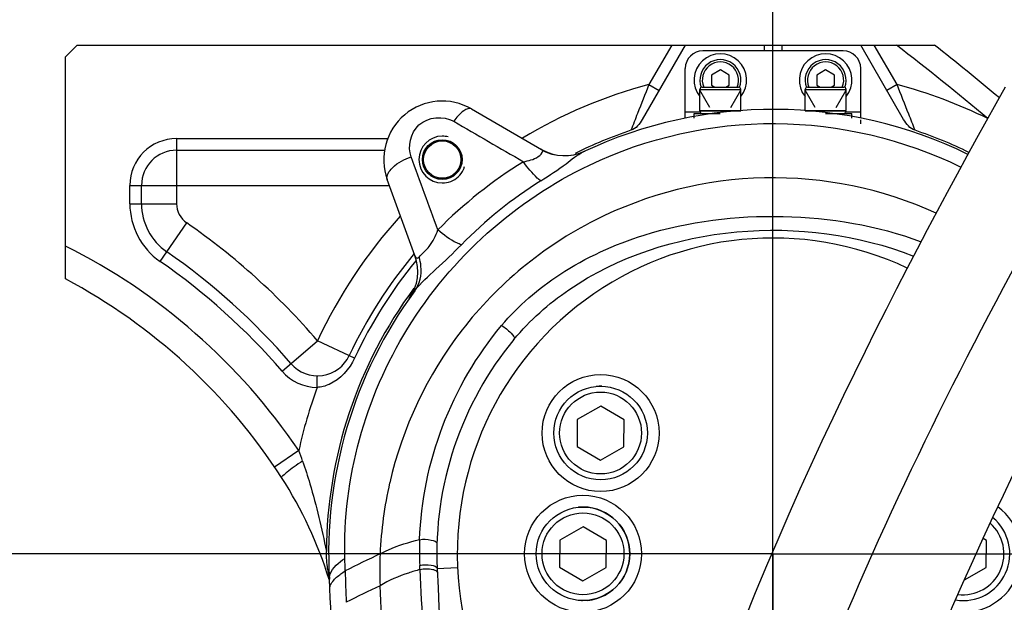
# Model space of a CAD drawing. Header units: millimetres. Extents: x 0 to 8410, y 0 to 5940.
# Tile 107 of 122: x 4750 to 4918, y 4940 to 5040. Entities that reach past the tile are written whole.
import ezdxf

# ---------------------------------------------------------------- set-up
doc = ezdxf.new("R2010")
doc.units = ezdxf.units.MM
doc.header["$LTSCALE"] = 462.55
doc.linetypes.add('CENTER', pattern=[0.6, 0.375, -0.075, 0.075, -0.075])
doc.layers.get('0').update_dxf_attribs({"linetype": 'CONTINUOUS'})
for name, color, linetype in [('204102000021_DXF_AXIS', 7, 'CONTINUOUS'), ('204102000021_DXF_DIMENSION', 7, 'CONTINUOUS'), ('304102000021DXF_CONTINUOUS_LINE', 7, 'CONTINUOUS'), ('304102000222DXF_CONTINUOUS_LINE', 7, 'CONTINUOUS'), ('304105000067DXF_CONTINUOUS_LINE', 7, 'CONTINUOUS'), ('304105000098DXF_CONTINUOUS_LINE', 7, 'CONTINUOUS'), ('501023000020DXF_CONTINUOUS_LINE', 7, 'CONTINUOUS'), ('501023000023DXF_CONTINUOUS_LINE', 7, 'CONTINUOUS'), ('501023000047DXF_CONTINUOUS_LINE', 7, 'CONTINUOUS'), ('504001000007DXF_CONTINUOUS_LINE', 7, 'CONTINUOUS'), ('504021000003DXF_CONTINUOUS_LINE', 7, 'CONTINUOUS'), ('604006000001DXF_CONTINUOUS_LINE', 7, 'CONTINUOUS'), ('604006000005DXF_CONTINUOUS_LINE', 7, 'CONTINUOUS'), ('R6-1500_CABLDXF_CONTINUOUS_LINE', 7, 'CONTINUOUS')]:
    doc.layers.add(name, color=color, linetype=linetype)
doc.styles.get("Standard").update_dxf_attribs({"font": 'txt', "width": 0.7})
doc.dimstyles.new('DIMSTYLE_1', dxfattribs={"dimtxt": 65, "dimasz": 50, "dimexe": 1, "dimexo": 0, "dimgap": 1.625, "dimtad": 1, "dimdsep": 46, "dimtxsty": 'Standard', "dimblk": '_FILLED', "dimblk1": '_FILLED', "dimblk2": '_FILLED', "dimcen": 0.09, "dimclrt": 5, "dimazin": 2, "dimtp": 0.5, "dimtm": 0.5, "dimtfac": 1, "dimtofl": 0, "dimtmove": 0, "dimatfit": 3, "dimldrblk": '_FILLED', "dimfxl": 0, "dimtolj": 1, "dimarcsym": 0})
doc.dimstyles.new('DIMSTYLE_16', dxfattribs={"dimtxt": 65, "dimasz": 50, "dimexe": 1, "dimexo": 0, "dimgap": 1.625, "dimtad": 1, "dimdec": 1, "dimdsep": 46, "dimtxsty": 'Standard', "dimblk": '_FILLED', "dimblk1": '_FILLED', "dimblk2": '_FILLED', "dimcen": 0.09, "dimclrt": 5, "dimazin": 2, "dimtp": 2, "dimtm": 2, "dimtfac": 1, "dimtdec": 1, "dimtofl": 0, "dimtmove": 0, "dimatfit": 3, "dimldrblk": '_FILLED', "dimfxl": 0, "dimtolj": 1, "dimarcsym": 0})
doc.dimstyles.new('DIMSTYLE_3', dxfattribs={"dimtxt": 65, "dimasz": 50, "dimexe": 1, "dimexo": 0, "dimgap": 1.625, "dimtad": 1, "dimdsep": 46, "dimtxsty": 'Standard', "dimblk": '_FILLED', "dimblk1": '_FILLED', "dimblk2": '_FILLED', "dimcen": 0.09, "dimclrt": 5, "dimazin": 2, "dimtp": 0.8, "dimtm": 0.8, "dimtfac": 1, "dimtofl": 0, "dimtmove": 0, "dimatfit": 3, "dimldrblk": '_FILLED', "dimfxl": 0, "dimtolj": 1, "dimarcsym": 0})
doc.dimstyles.new('DIMSTYLE_4', dxfattribs={"dimtxt": 65, "dimasz": 50, "dimexe": 1, "dimexo": 0, "dimgap": 1.625, "dimtad": 1, "dimdsep": 46, "dimtxsty": 'Standard', "dimblk": '_FILLED', "dimblk1": '_FILLED', "dimblk2": '_FILLED', "dimcen": 0.09, "dimclrt": 5, "dimazin": 2, "dimtp": 1.2, "dimtm": 1.2, "dimtfac": 1, "dimtofl": 0, "dimtmove": 0, "dimatfit": 3, "dimldrblk": '_FILLED', "dimfxl": 0, "dimtolj": 1, "dimarcsym": 0})
doc.dimstyles.new('DIMSTYLE_9', dxfattribs={"dimtxt": 65, "dimasz": 50, "dimexe": 1, "dimexo": 0, "dimgap": 1.625, "dimtad": 0, "dimtih": 1, "dimtoh": 1, "dimdec": 1, "dimdsep": 46, "dimtxsty": 'Standard', "dimblk": '_FILLED', "dimblk1": '_FILLED', "dimblk2": '_FILLED', "dimcen": 0.09, "dimclrt": 5, "dimazin": 2, "dimtp": 1.2, "dimtm": 1.2, "dimtfac": 1, "dimtdec": 1, "dimtofl": 0, "dimtmove": 0, "dimatfit": 3, "dimldrblk": '_FILLED', "dimfxl": 0, "dimtolj": 1, "dimarcsym": 0})

# ---------------------------------------------------------------- blocks, each defined once
blk = doc.blocks.new('_FILLED')
at = {"color": 0, "linetype": 'ByBlock'}
blk.add_solid([(0, 0), (-1, 0.17), (-1, -0.17)], dxfattribs=at)
blk = doc.blocks.new('*D5')
at = {"layer": '204102000021_DXF_DIMENSION', "color": 2, "linetype": 'Continuous'}
for p, q in [((4759.48, 4948.26), (4173.79, 4948.26)), ((4183.79, 4948.26), (4183.79, 4658.26)), ((4183.79, 4368.26), (4183.79, 4658.26)), ((4736.47, 4368.26), (4173.79, 4368.26))]:
    blk.add_line(p, q, dxfattribs=at)
at = {"layer": '204102000021_DXF_DIMENSION', "color": 2, "linetype": 'Continuous', "xscale": 50, "yscale": 50, "zscale": 50}
for p, rotation in [((4183.79, 4948.26), 90), ((4183.79, 4368.26), 270)]:
    blk.add_blockref('_FILLED', p, dxfattribs=dict(at, rotation=rotation))
blk = doc.blocks.new('*D6')
at = {"layer": '204102000021_DXF_DIMENSION', "color": 2, "linetype": 'Continuous'}
for p, q in [((4183.79, 5043.76), (4183.79, 5406.78)), ((4873.3, 5139.26), (4173.79, 5139.26)), ((4183.79, 5139.26), (4183.79, 5043.76)), ((4183.79, 4948.26), (4183.79, 5043.76)), ((4878.77, 4948.26), (4173.79, 4948.26))]:
    blk.add_line(p, q, dxfattribs=at)
at = {"layer": '204102000021_DXF_DIMENSION', "color": 2, "linetype": 'Continuous', "xscale": 50, "yscale": 50, "zscale": 50}
for p, rotation in [((4183.79, 5139.26), 90), ((4183.79, 4948.26), 270)]:
    blk.add_blockref('_FILLED', p, dxfattribs=dict(at, rotation=rotation))
blk = doc.blocks.new('*D7')
at = {"layer": '204102000021_DXF_DIMENSION', "color": 2, "linetype": 'Continuous'}
for p, q in [((5054.77, 5253.86), (3942.64, 5253.86)), ((3952.64, 5253.86), (3952.64, 4586.31)), ((3952.64, 3918.76), (3952.64, 4586.31)), ((4562.92, 3918.76), (3942.64, 3918.76))]:
    blk.add_line(p, q, dxfattribs=at)
at = {"layer": '204102000021_DXF_DIMENSION', "color": 2, "linetype": 'Continuous', "xscale": 50, "yscale": 50, "zscale": 50}
for p, rotation in [((3952.64, 5253.86), 90), ((3952.64, 3918.76), 270)]:
    blk.add_blockref('_FILLED', p, dxfattribs=dict(at, rotation=rotation))
blk = doc.blocks.new('*D9')
at = {"layer": '204102000021_DXF_DIMENSION', "color": 2, "linetype": 'Continuous'}
for p, q in [((4713.77, 4123.76), (4713.77, 5357.32)), ((4878.77, 4368.26), (4878.77, 5357.32)), ((4713.77, 5347.32), (4796.27, 5347.32)), ((4878.77, 5347.32), (4796.27, 5347.32))]:
    blk.add_line(p, q, dxfattribs=at)
at = {"layer": '204102000021_DXF_DIMENSION', "color": 2, "linetype": 'Continuous', "xscale": 50, "yscale": 50, "zscale": 50, "rotation": 180}
blk.add_blockref('_FILLED', (4713.77, 5347.32), dxfattribs=at)
at = {"layer": '204102000021_DXF_DIMENSION', "color": 2, "linetype": 'Continuous', "xscale": 50, "yscale": 50, "zscale": 50}
blk.add_blockref('_FILLED', (4878.77, 5347.32), dxfattribs=at)
blk = doc.blocks.new('*D28')
at = {"layer": '204102000021_DXF_DIMENSION', "color": 2, "linetype": 'Continuous'}
blk.add_line((4878.77, 5664.21), (6289.17, 5664.21), dxfattribs=at)
blk = doc.blocks.new('*D33')
at = {"layer": '204102000021_DXF_DIMENSION', "color": 2, "linetype": 'Continuous'}
for p, q in [((4878.77, 5664.21), (6660.94, 5664.21)), ((6650.94, 5664.21), (6650.94, 4395.43)), ((6650.94, 3126.65), (6650.94, 4395.43)), ((5123.89, 3126.65), (6660.94, 3126.65))]:
    blk.add_line(p, q, dxfattribs=at)
at = {"layer": '204102000021_DXF_DIMENSION', "color": 2, "linetype": 'Continuous', "xscale": 50, "yscale": 50, "zscale": 50}
for p, rotation in [((6650.94, 5664.21), 90), ((6650.94, 3126.65), 270)]:
    blk.add_blockref('_FILLED', p, dxfattribs=dict(at, rotation=rotation))

msp = doc.modelspace()

# ---------------------------------------------------------------- linework, layer by layer
at = {"color": 2, "linetype": 'Continuous'}
for centre, radius, start, end in [((4876.272, 4368.258), 1295.948, 295, 180), ((4296.272, 4368.258), 715.948, 15.472705, 134.527295)]:
    msp.add_arc(centre, radius, start, end, dxfattribs=at)
at = {"layer": '204102000021_DXF_AXIS', "color": 7, "linetype": 'CENTER'}
for q in [(4878.774, 5067.552), (4759.48, 4948.258), (4878.774, 4828.964), (4998.067, 4948.258)]:
    msp.add_line((4878.774, 4948.258), q, dxfattribs=at)
at = {"layer": '304102000021DXF_CONTINUOUS_LINE', "color": 7, "linetype": 'Continuous'}
for p, q in [((4759.774, 5035.258), (4757.774, 5033.258)), ((4759.774, 5035.258), (4906.379, 5035.258)), ((4863.774, 5035.258), (4856.426, 5022.532)), ((4877.274, 5035.258), (4877.274, 5034.258)), ((4880.274, 5035.258), (4880.274, 5034.258)), ((4901.121, 5022.532), (4893.774, 5035.258)), ((4757.774, 4995.258), (4757.774, 5033.258)), ((4776.774, 5017.26), (4812.418, 5017.26)), ((4770.774, 5008.125), (4770.774, 5011.26))]:
    msp.add_line(p, q, dxfattribs=at)
at = {"layer": '304102000021DXF_CONTINUOUS_LINE', "color": 9, "linetype": 'Continuous'}
for p, q in [((4861.464, 5035.258), (4857.564, 5028.502)), ((4899.983, 5028.502), (4896.083, 5035.258)), ((4857.564, 5028.502), (4859.296, 5027.502)), ((4899.983, 5028.502), (4898.251, 5027.502)), ((4776.774, 5019.26), (4776.774, 5008.125)), ((4776.774, 5019.26), (4812.985, 5019.26)), ((4768.774, 5008.125), (4768.774, 5011.26)), ((4768.774, 5011.26), (4813.171, 5011.26)), ((4768.774, 5008.125), (4776.774, 5008.125)), ((4773.941, 4998.26), (4778.496, 5004.836)), ((4794.818, 4979.48), (4800.878, 4984.703)), ((4807.218, 4981.737), (4800.878, 4984.703)), ((4800.8, 4976.703), (4800.82, 4978.703)), ((4797.67, 4965.901), (4793.531, 4963.097))]:
    msp.add_line(p, q, dxfattribs=at)
for centre, radius, start, end in [((4597.109, 4642.381), 496, 50.06026, 52.38126), ((4878.774, 4948.258), 83, 104.80559, 121.08152), ((5497.422, 4771.579), 689.513, 158.122972, 158.565949), ((4261.248, 4772.024), 688.305, 21.42391, 21.87744), ((4878.774, 4948.258), 83, 63.71265, 75.19441), ((5510.044, 4766.623), 703.073, 158.565877, 158.817038), ((4252.073, 4768.405), 698.168, 21.182095, 21.425383), ((4776.774, 5011.26), 8, 90, 180), ((4780.774, 5008.125), 12, 180, 235.29421), ((4780.774, 5008.125), 4, 180, 235.29421), ((4878.774, 4948.258), 86, 137.84551, 154.9264), ((4710.742, 4907.008), 119, 40.76059, 55.29421), ((4710.742, 4907.008), 105, 34.11731, 63.38969), ((4710.742, 4907.008), 111, 40.76059, 55.29421), ((4878.774, 4948.258), 79, 140.64341, 154.9264), ((4800.878, 4984.703), 8, 220.76059, 269.44389), ((4878.774, 4948.258), 83, 159.95741, 167.72683), ((4712.167, 4933.8), 91.331, 19.38509, 20.57827)]:
    msp.add_arc(centre, radius, start, end, dxfattribs=at)
at = {"layer": '304102000021DXF_CONTINUOUS_LINE', "color": 7, "linetype": 'Continuous'}
for centre, radius, start, end in [((4597.109, 4642.381), 500, 50.15179, 51.79041), ((4878.774, 4948.258), 76.386, 108.54708, 116.30814), ((4878.774, 4948.258), 76.386, 63.97777, 71.4529), ((4776.774, 5011.26), 6, 90, 180), ((4780.774, 5008.125), 10, 180, 235.29421), ((4710.742, 4907.008), 113, 40.76059, 55.29421), ((4878.774, 4948.258), 80, 140.08607, 154.9264), ((4710.742, 4907.008), 100, 32.86871, 61.94519), ((4878.774, 4948.258), 76.386, 143.51396, 179.69175), ((4800.878, 4984.703), 6, 220.76059, 334.9264), ((4735.939, 4923.289), 70, 17.07264, 32.86871), ((4827.363, 4949.122), 25.001, 187.94573, 191.76855)]:
    msp.add_arc(centre, radius, start, end, dxfattribs=at)
for points in [[(4856.426, 5022.532), (4855.977, 5021.755), (4855.327, 5020.962), (4854.476, 5020.676)], [(4903.071, 5020.676), (4902.22, 5020.961), (4901.57, 5021.755), (4901.121, 5022.532)], [(4802.601, 4945.666), (4802.463, 4946.66), (4802.384, 4947.665), (4802.389, 4948.669)]]:
    msp.add_open_spline(points, degree=3, dxfattribs=at)
at = {"layer": '304102000021DXF_CONTINUOUS_LINE', "color": 9, "linetype": 'Continuous'}
for points, knots in [([(4807.218, 4981.737), (4806.333, 4979.845), (4804.273, 4977.483), (4801.51, 4976.751), (4800.8, 4976.703)], [0, 0, 0, 0, 0.7459525, 1, 1, 1, 1]), ([(4798.32, 4964.114), (4797.827, 4963.789), (4796.958, 4963.191), (4795.731, 4962.325), (4795.184, 4961.788), (4794.666, 4961.384), (4794.734, 4961.28)], [0, 0, 0, 0, 0.3852722, 0.7056946, 0.9187564, 1, 1, 1, 1]), ([(4798.32, 4964.114), (4798.771, 4962.835), (4800.392, 4957.758), (4801.584, 4952.557), (4802.389, 4948.668)], [0, 0, 0, 0, 0.2544951, 1, 1, 1, 1])]:
    msp.add_open_spline(points, degree=3, knots=knots, dxfattribs=at)
at = {"layer": '304102000222DXF_CONTINUOUS_LINE', "color": 7, "linetype": 'Continuous'}
for p, q in [((4827.208, 5024.33), (4839.182, 5017.417)), ((4817.54, 4999.257), (4812.811, 5012.25))]:
    msp.add_line(p, q, dxfattribs=at)
at = {"layer": '304102000222DXF_CONTINUOUS_LINE', "color": 9, "linetype": 'Continuous'}
for p, q in [((4818.385, 4945.562), (4818.356, 4946.255)), ((4821.329, 4945.735), (4824.826, 4945.889))]:
    msp.add_line(p, q, dxfattribs=at)
at = {"layer": '304102000222DXF_CONTINUOUS_LINE', "color": 7, "linetype": 'Continuous'}
msp.add_circle((4822.208, 5015.67), 3.4, dxfattribs=at)
for centre, radius, start, end in [((4822.208, 5015.67), 10, 60, 200), ((4878.774, 4948.258), 76, 63.99276, 115.28395), ((4843.182, 5024.345), 8, 240, 295.06879), ((4878.774, 4948.258), 54, 64.82438, 249.90165), ((4810.023, 4996.521), 8, 324.93121, 20), ((4878.774, 4948.258), 76, 143.74272, 183.27122), ((4878.774, 4948.258), 57.5, 140.39314, 182.51471), ((4878.774, 4948.258), 54, 285.54016, 28.76958), ((5620.558, 4980.836), 800, 182.514713, 190.090682), ((4503.386, 4926.802), 300, 358.34587, 3.27122)]:
    msp.add_arc(centre, radius, start, end, dxfattribs=at)
at = {"layer": '304102000222DXF_CONTINUOUS_LINE', "color": 2, "linetype": 'Continuous'}
for centre, radius, start, end in [((4822.208, 5015.67), 4, 90, 270), ((4822.207, 5015.66), 4.01, 75.33464, 89.9802)]:
    msp.add_arc(centre, radius, start, end, dxfattribs=at)
at = {"layer": '304102000222DXF_CONTINUOUS_LINE', "color": 9, "linetype": 'Continuous'}
for centre, radius, start, end in [((4879.002, 4946.426), 81.159, 121.92804, 135.16311), ((4878.981, 4948.578), 74.978, 122.18268, 135.51831), ((4878.222, 4945.451), 66.703, 167.06424, 177.59554), ((4875.651, 4948.677), 57.347, 178.00061, 182.42052), ((4898.243, 4763.441), 204.12, 115.12245, 116.98989), ((4876.144, 4945.266), 64.63, 177.35173, 182.18592), ((4369.353, 4934.19), 436.394, 1.46261, 1.74281), ((5135.903, 4953.226), 330.391, 181.36955, 182.30038), ((5426.12, 4971.37), 608.283, 182.431715, 184.385122), ((4891.167, 4773.15), 187.398, 115.13748, 117.10668), ((4058.279, 4907.618), 754.103, 1.110716, 2.674092)]:
    msp.add_arc(centre, radius, start, end, dxfattribs=at)
for points, knots in [([(4827.208, 5024.33), (4826.821, 5024.553), (4825.381, 5023.817), (4824.657, 5022.889), (4824.158, 5022.219)], [0, 0, 0, 0, 0.3485797, 1, 1, 1, 1]), ([(4816.89, 5016.114), (4816.245, 5017.878), (4817.285, 5022.784), (4822.437, 5023.216), (4824.158, 5022.219)], [0, 0, 0, 0, 0.485699, 1, 1, 1, 1]), ([(4847.365, 5014.742), (4857.178, 5019.412), (4879.198, 5024.389), (4901.161, 5019.165), (4910.919, 5014.387)], [0, 0, 0, 0, 0.5000667, 1, 1, 1, 1]), ([(4836.081, 5015.306), (4836.957, 5015.458), (4838.206, 5015.738), (4839.355, 5016.762), (4839.381, 5017.187)], [0, 0, 0, 0, 0.6761516, 1, 1, 1, 1]), ([(4839.046, 5012.036), (4840.526, 5012.967), (4842.993, 5014.532), (4845.245, 5016.473), (4846.313, 5016.977)], [0, 0, 0, 0, 0.5967317, 1, 1, 1, 1]), ([(4839.381, 5017.187), (4839.383, 5017.23), (4839.324, 5017.331), (4839.236, 5017.386), (4839.182, 5017.417)], [0, 0, 0, 0, 0.4102705, 1, 1, 1, 1]), ([(4812.811, 5012.25), (4812.559, 5012.942), (4814.022, 5014.965), (4815.729, 5015.71), (4816.89, 5016.114)], [0, 0, 0, 0, 0.3747683, 1, 1, 1, 1]), ([(4839.046, 5012.036), (4838.838, 5012.169), (4837.708, 5013.13), (4836.805, 5014.315), (4836.081, 5015.306)], [0, 0, 0, 0, 0.1678415, 1, 1, 1, 1]), ([(4805.546, 4947.471), (4805.155, 4961.064), (4812.969, 4989.299), (4834.793, 5008.759), (4847.365, 5014.742)], [0, 0, 0, 0, 0.4941103, 1, 1, 1, 1]), ([(4906.68, 5006.517), (4897.585, 5010.654), (4877.243, 5014.855), (4847.416, 5007.347), (4823.963, 4988.036), (4815.376, 4969.782), (4813.212, 4960.383)], [0, 0, 0, 0, 0.2534596, 0.5066466, 0.7553451, 1, 1, 1, 1]), ([(4842.335, 4996.035), (4846.762, 4998.934), (4859.05, 5004.512), (4880.505, 5007.096), (4896.609, 5004.428), (4904.093, 5001.627)], [0, 0, 0, 0, 0.2486066, 0.6245406, 1, 1, 1, 1]), ([(4818.231, 4998.977), (4818.82, 4999.583), (4820.26, 5000.867), (4821.1, 5002.645), (4821.451, 5003.65)], [0, 0, 0, 0, 0.4424473, 1, 1, 1, 1]), ([(4825.486, 5001.114), (4825.218, 5001.18), (4823.737, 5001.803), (4822.463, 5002.803), (4821.451, 5003.65)], [0, 0, 0, 0, 0.1730858, 1, 1, 1, 1]), ([(4843.868, 4993.405), (4852.207, 4999.132), (4872.466, 5005.581), (4893.339, 5002.895), (4902.802, 4999.158)], [0, 0, 0, 0, 0.4985661, 1, 1, 1, 1]), ([(4817.489, 4993.205), (4818.513, 4994.601), (4821.398, 4997.063), (4824.072, 4999.673), (4825.486, 5001.114)], [0, 0, 0, 0, 0.4616763, 1, 1, 1, 1]), ([(4817.49, 4993.205), (4818.349, 4994.377), (4818.842, 4996.544), (4818.397, 4998.476), (4818.231, 4998.977)], [0, 0, 0, 0, 0.7334488, 1, 1, 1, 1]), ([(4817.54, 4999.257), (4817.596, 4999.103), (4817.726, 4998.711), (4818.128, 4998.871), (4818.231, 4998.977)], [0, 0, 0, 0, 0.5260499, 1, 1, 1, 1]), ([(4818.34, 4950.677), (4818.575, 4957.262), (4821.243, 4970.513), (4828.09, 4982.176), (4832.357, 4987.287)], [0, 0, 0, 0, 0.4973886, 1, 1, 1, 1]), ([(4832.357, 4987.287), (4832.965, 4986.962), (4833.614, 4986.394), (4834.727, 4985.221), (4834.473, 4984.915)], [0, 0, 0, 0, 0.6344759, 1, 1, 1, 1]), ([(4811.578, 4948.249), (4812.039, 4948.506), (4814.196, 4949.565), (4816.516, 4950.259), (4818.34, 4950.677)], [0, 0, 0, 0, 0.2200986, 1, 1, 1, 1]), ([(4818.34, 4950.675), (4818.994, 4950.783), (4819.873, 4950.769), (4821.311, 4950.362), (4821.299, 4949.976)], [0, 0, 0, 0, 0.6319271, 1, 1, 1, 1]), ([(4802.897, 4943.921), (4802.881, 4944.202), (4803.195, 4945.735), (4804.531, 4946.77), (4805.546, 4947.471)], [0, 0, 0, 0, 0.1858243, 1, 1, 1, 1]), ([(4818.356, 4946.255), (4818.995, 4946.411), (4819.885, 4946.472), (4821.312, 4946.122), (4821.329, 4945.735)], [0, 0, 0, 0, 0.6294281, 1, 1, 1, 1]), ([(4818.385, 4945.562), (4817.722, 4945.384), (4815.368, 4944.685), (4813.068, 4943.734), (4811.561, 4942.801)], [0, 0, 0, 0, 0.279088, 1, 1, 1, 1]), ([(4818.385, 4945.562), (4819.093, 4945.735), (4820.047, 4945.771), (4820.926, 4945.491), (4821.083, 4945.399)], [0, 0, 0, 0, 0.8004052, 1, 1, 1, 1]), ([(4821.083, 4945.399), (4821.158, 4945.355), (4821.285, 4945.264), (4821.356, 4945.115), (4821.359, 4945.049)], [0, 0, 0, 0, 0.5692235, 1, 1, 1, 1]), ([(4802.989, 4942.225), (4802.981, 4942.384), (4803.092, 4943.187), (4803.677, 4943.826), (4804.147, 4944.252)], [0, 0, 0, 0, 0.2008852, 1, 1, 1, 1])]:
    msp.add_open_spline(points, degree=3, knots=knots, dxfattribs=at)
for points in [[(4824.158, 5022.219), (4828.133, 5019.915), (4832.108, 5017.611), (4836.081, 5015.306)], [(4846.314, 5016.977), (4844.223, 5015.99), (4841.418, 5016.094), (4839.381, 5017.187)], [(4821.451, 5003.65), (4819.93, 5007.804), (4818.41, 5011.959), (4816.89, 5016.114)], [(4832.357, 4987.287), (4835.192, 4990.683), (4838.635, 4993.612), (4842.335, 4996.035)], [(4834.473, 4984.915), (4837.164, 4988.167), (4840.389, 4991.015), (4843.868, 4993.405)], [(4804.147, 4944.252), (4804.595, 4944.657), (4805.093, 4945.008), (4805.605, 4945.329)]]:
    msp.add_open_spline(points, degree=3, dxfattribs=at)
at = {"layer": '304102000222DXF_CONTINUOUS_LINE', "color": 2, "linetype": 'Continuous'}
msp.add_open_spline([(4822.208, 5011.67), (4822.694, 5011.67), (4823.679, 5011.846), (4825.003, 5012.674), (4825.712, 5013.638), (4825.967, 5014.295), (4826.021, 5014.464)], degree=3, knots=[0, 0, 0, 0, 0.3, 0.6, 0.9, 1, 1, 1, 1], dxfattribs=at)
at = {"layer": '304105000067DXF_CONTINUOUS_LINE', "color": 7, "linetype": 'Continuous'}
msp.add_line((4893.774, 5021.758), (4893.774, 5022.495), dxfattribs=at)
at = {"layer": '304105000098DXF_CONTINUOUS_LINE', "color": 7, "linetype": 'Continuous'}
for p, q in [((4890.774, 5034.258), (4866.774, 5034.258)), ((4863.774, 5022.758), (4863.774, 5031.258)), ((4893.774, 5022.758), (4893.774, 5031.258))]:
    msp.add_line(p, q, dxfattribs=at)
at = {"layer": '304105000098DXF_CONTINUOUS_LINE', "color": 9, "linetype": 'Continuous'}
for p, q in [((4866.395, 5023.758), (4863.774, 5023.758)), ((4893.774, 5023.758), (4891.152, 5023.758))]:
    msp.add_line(p, q, dxfattribs=at)
at = {"layer": '304105000098DXF_CONTINUOUS_LINE', "color": 7, "linetype": 'Continuous'}
for centre, start, end in [((4866.774, 5031.258), 90, 180), ((4890.774, 5031.258), 0, 90)]:
    msp.add_arc(centre, 3, start, end, dxfattribs=at)
at = {"layer": '501023000020DXF_CONTINUOUS_LINE', "color": 7, "linetype": 'Continuous'}
for p, q in [((4869.774, 5030.99), (4868.274, 5030.124)), ((4871.274, 5030.124), (4869.774, 5030.99)), ((4887.774, 5030.99), (4886.274, 5030.124)), ((4889.274, 5030.124), (4887.774, 5030.99)), ((4868.274, 5030.124), (4868.274, 5028.392)), ((4871.274, 5028.392), (4871.274, 5030.124)), ((4886.274, 5030.124), (4886.274, 5028.392)), ((4889.274, 5028.392), (4889.274, 5030.124)), ((4866.274, 5024.058), (4866.274, 5027.658)), ((4866.674, 5028.058), (4872.874, 5028.058)), ((4868.274, 5028.392), (4868.852, 5028.058)), ((4870.695, 5028.058), (4871.274, 5028.392)), ((4873.274, 5024.058), (4873.274, 5027.658)), ((4884.274, 5024.058), (4884.274, 5027.658)), ((4884.674, 5028.058), (4890.874, 5028.058)), ((4886.274, 5028.392), (4886.852, 5028.058)), ((4888.695, 5028.058), (4889.274, 5028.392)), ((4891.274, 5024.058), (4891.274, 5027.658)), ((4866.274, 5024.058), (4873.274, 5024.058)), ((4884.274, 5024.058), (4891.274, 5024.058))]:
    msp.add_line(p, q, dxfattribs=at)
at = {"layer": '501023000020DXF_CONTINUOUS_LINE', "color": 9, "linetype": 'Continuous'}
for p, q in [((4866.274, 5027.658), (4873.274, 5027.658)), ((4884.274, 5027.658), (4891.274, 5027.658))]:
    msp.add_line(p, q, dxfattribs=at)
at = {"layer": '501023000020DXF_CONTINUOUS_LINE', "color": 2, "linetype": 'Continuous'}
for p, q in [((4867.985, 5024.558), (4866.274, 5027.522)), ((4871.562, 5024.558), (4873.274, 5027.522)), ((4885.985, 5024.558), (4884.274, 5027.522)), ((4889.562, 5024.558), (4891.274, 5027.522))]:
    msp.add_line(p, q, dxfattribs=at)
at = {"layer": '501023000020DXF_CONTINUOUS_LINE', "color": 7, "linetype": 'Continuous'}
for centre, radius, start, end in [((4869.774, 5029.258), 3.5, 339.21368, 200.786), ((4887.774, 5029.258), 3.5, 339.21368, 200.786), ((4866.674, 5027.658), 0.4, 90, 180), ((4872.874, 5027.658), 0.4, 0, 90), ((4884.674, 5027.658), 0.4, 90, 180), ((4890.874, 5027.658), 0.4, 0, 90)]:
    msp.add_arc(centre, radius, start, end, dxfattribs=at)
at = {"layer": '501023000020DXF_CONTINUOUS_LINE', "color": 9, "linetype": 'Continuous'}
for centre in [(4869.774, 5029.258), (4887.774, 5029.258)]:
    msp.add_arc(centre, 3.1, 337.19575, 202.80456, dxfattribs=at)
at = {"layer": '501023000023DXF_CONTINUOUS_LINE', "color": 7, "linetype": 'Continuous'}
for p, q in [((4849.325, 4973.525), (4845.305, 4971.251)), ((4853.304, 4971.18), (4849.325, 4973.525)), ((4845.305, 4971.251), (4845.264, 4966.633)), ((4853.263, 4966.562), (4853.304, 4971.18)), ((4845.264, 4966.633), (4849.243, 4964.288)), ((4849.243, 4964.288), (4853.263, 4966.562)), ((4846.315, 4952.876), (4842.294, 4950.603)), ((4850.294, 4950.532), (4846.315, 4952.876)), ((4842.294, 4950.603), (4842.253, 4945.984)), ((4850.253, 4945.913), (4850.294, 4950.532)), ((4915.294, 4950.532), (4914.71, 4950.876)), ((4915.253, 4945.913), (4915.294, 4950.532)), ((4842.253, 4945.984), (4846.233, 4943.639)), ((4846.233, 4943.639), (4850.253, 4945.913)), ((4911.506, 4943.794), (4915.253, 4945.913))]:
    msp.add_line(p, q, dxfattribs=at)
for centre in [(4849.284, 4968.907), (4846.274, 4948.258)]:
    msp.add_circle(centre, 8, dxfattribs=at)
at = {"layer": '501023000023DXF_CONTINUOUS_LINE', "color": 9, "linetype": 'Continuous'}
for centre in [(4849.284, 4968.907), (4846.274, 4948.258)]:
    msp.add_circle(centre, 7, dxfattribs=at)
at = {"layer": '501023000023DXF_CONTINUOUS_LINE', "color": 7, "linetype": 'Continuous'}
msp.add_arc((4911.274, 4948.258), 8, 260.77071, 50.52005, dxfattribs=at)
at = {"layer": '501023000023DXF_CONTINUOUS_LINE', "color": 9, "linetype": 'Continuous'}
msp.add_arc((4911.274, 4948.258), 7, 262.91206, 48.36085, dxfattribs=at)
at = {"layer": '501023000047DXF_CONTINUOUS_LINE', "color": 7, "linetype": 'Continuous'}
msp.add_circle((4822.208, 5015.67), 3.2, dxfattribs=at)
at = {"layer": '501023000047DXF_CONTINUOUS_LINE', "color": 2, "linetype": 'Continuous'}
msp.add_arc((4822.208, 5015.67), 3.25, 255, 165, dxfattribs=at)
at = {"layer": '504001000007DXF_CONTINUOUS_LINE', "color": 7, "linetype": 'Continuous'}
for p, q in [((4865.274, 5022.758), (4865.274, 5023.558)), ((4865.274, 5023.558), (4869.751, 5023.558)), ((4887.774, 5023.558), (4892.274, 5023.558)), ((4892.274, 5022.758), (4892.274, 5023.558))]:
    msp.add_line(p, q, dxfattribs=at)
for centre in [(4869.774, 5029.258), (4887.774, 5029.258)]:
    msp.add_arc(centre, 4.5, 321.19619, 218.80381, dxfattribs=at)
at = {"layer": '504021000003DXF_CONTINUOUS_LINE', "color": 7, "linetype": 'Continuous'}
for centre in [(4849.284, 4968.907), (4846.274, 4948.258)]:
    msp.add_circle(centre, 10, dxfattribs=at)
msp.add_arc((4911.274, 4948.258), 10, 257.90673, 53.39101, dxfattribs=at)
at = {"layer": '604006000001DXF_CONTINUOUS_LINE', "color": 7, "linetype": 'Continuous'}
for p, q in [((4866.274, 5024.007), (4866.377, 5024.058)), ((4866.492, 5023.558), (4866.274, 5024.007)), ((4866.274, 5024.007), (4873.274, 5024.007)), ((4873.274, 5024.007), (4873.17, 5024.058)), ((4884.274, 5024.007), (4884.377, 5024.058)), ((4884.274, 5024.007), (4891.274, 5024.007)), ((4891.055, 5023.558), (4891.274, 5024.007)), ((4891.274, 5024.007), (4891.17, 5024.058))]:
    msp.add_line(p, q, dxfattribs=at)
for centre in [(4869.774, 5029.258), (4887.774, 5029.258)]:
    msp.add_arc(centre, 3.5, 339.2159, 200.7841, dxfattribs=at)
at = {"layer": '604006000005DXF_CONTINUOUS_LINE', "color": 7, "linetype": 'Continuous'}
for centre, start, end in [((4849.284, 4968.907), 88.32268, 95.41967), ((4846.274, 4948.258), 275.41967, 95.41967), ((4846.274, 4948.258), 268.32268, 269.49141), ((4911.274, 4948.258), 270, 275.41967)]:
    msp.add_arc(centre, 8, start, end, dxfattribs=at)
at = {"layer": 'R6-1500_CABLDXF_CONTINUOUS_LINE', "color": 7, "linetype": 'Continuous'}
for points in [[(4918.493, 5028.07), (4916.877, 5025.19), (4915.247, 5022.264), (4913.601, 5019.29), (4911.941, 5016.265), (4910.267, 5013.19), (4908.577, 5010.061), (4906.872, 5006.876), (4905.152, 5003.635), (4903.417, 5000.333), (4901.667, 4996.97), (4899.903, 4993.543), (4898.123, 4990.05), (4896.329, 4986.486), (4894.52, 4982.85), (4892.697, 4979.136), (4890.859, 4975.342), (4889.008, 4971.465), (4887.144, 4967.5), (4885.268, 4963.443), (4883.381, 4959.289), (4881.483, 4955.032), (4879.576, 4950.664), (4877.661, 4946.18), (4875.74, 4941.573), (4873.818, 4936.836)], [(4884.232, 4855.58), (4884.982, 4861.514), (4886.119, 4868.295), (4887.442, 4874.747), (4888.896, 4880.9), (4890.444, 4886.779), (4892.059, 4892.408), (4893.723, 4897.812), (4895.425, 4903.02), (4897.156, 4908.051), (4898.906, 4912.917), (4900.667, 4917.627), (4902.434, 4922.195), (4904.203, 4926.631), (4905.973, 4930.946), (4907.739, 4935.147), (4909.5, 4939.239), (4911.253, 4943.228), (4912.997, 4947.121), (4914.732, 4950.923), (4916.456, 4954.64), (4918.171, 4958.277), (4919.874, 4961.838)]]:
    msp.add_lwpolyline(points, dxfattribs=at)
at = {"layer": 'R6-1500_CABLDXF_CONTINUOUS_LINE', "color": 9, "linetype": 'Continuous'}
msp.add_open_spline([(4867.489, 4857.34), (4868.634, 4868.23), (4873.781, 4891.577), (4891.161, 4940.978), (4922.072, 5003.315), (4962.935, 5071.863), (4991.357, 5114.529), (5004.603, 5133.624)], degree=3, knots=[0, 0, 0, 0, 0.1057401, 0.2295639, 0.5051684, 0.7755877, 1, 1, 1, 1], dxfattribs=at)

# ---------------------------------------------------------------- dimensions: what is measured, and where the dimension line sits
at = {"layer": '204102000021_DXF_DIMENSION', "color": 2, "linetype": 'Continuous'}
dim = msp.add_ordinate_dim(feature_location=(4878.774, 5664.205), offset=(1410.392, 0), dtype=0, origin=(4878.774, 3918.758), dimstyle='DIMSTYLE_9', override={"dimgap": 16.250201, "dimtad": 1, "dimtih": 0, "dimtoh": 0}, dxfattribs=at)
dim.commit()
dim.dimension.update_dxf_attribs({"geometry": '*D28', "text_midpoint": (6321.666, 5680.455)})
for base, p1, p2, angle, dimstyle, picture, middle in [((6650.941, 3126.652), (4878.774, 5664.205), (5123.892, 3126.652), 270, 'DIMSTYLE_16', '*D33', (6650.941, 3952.013)), ((4183.79, 5139.258), (4878.774, 4948.258), (4873.298, 5139.258), 90, 'DIMSTYLE_1', '*D6', (4183.79, 5270.279)), ((3952.642, 5253.858), (4562.916, 3918.758), (5054.774, 5253.858), 90, 'DIMSTYLE_4', '*D7', (3952.642, 4449.808)), ((4183.79, 4948.258), (4736.466, 4368.258), (4759.48, 4948.258), 90, 'DIMSTYLE_3', '*D5', (4183.79, 4590.008))]:
    dim = msp.add_linear_dim(base=base, p1=p1, p2=p2, angle=angle, dimstyle=dimstyle, dxfattribs=at)
    dim.commit()
    dim.dimension.update_dxf_attribs({"geometry": picture, "text_midpoint": middle, "dimtype": 160})
dim = msp.add_linear_dim(base=(4878.774, 5347.322), p1=(4713.774, 4123.758), p2=(4878.774, 4368.258), dimstyle='DIMSTYLE_1', dxfattribs=at)
dim.commit()
dim.dimension.update_dxf_attribs({"geometry": '*D9', "text_midpoint": (4728.024, 5347.322), "dimtype": 160})

doc.saveas('drawing.dxf')
